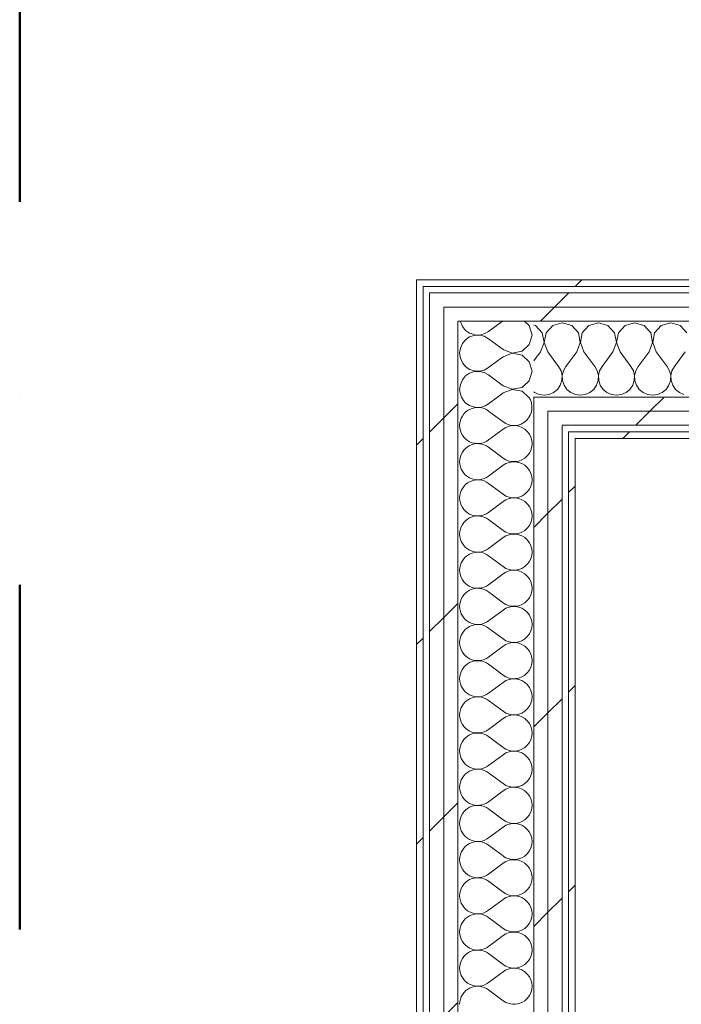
# Model space of a CAD drawing. Header units: millimetres. Extents: x -30280 to 22128, y -17757 to 4746.
# Tile 35 of 171: x -28417 to -27807, y 1033 to 1941. Entities that reach past the tile are written whole.
import ezdxf

# ---------------------------------------------------------------- set-up
doc = ezdxf.new("R2010")
doc.units = ezdxf.units.MM
doc.header["$MEASUREMENT"] = 0
doc.linetypes.add('Punto & Rayas', pattern=[670.277762, 317.5, -176.388889, 0, -176.388874])
doc.linetypes.add('Wipeout_Contour', pattern=[1000, 0, -1000])
for name, color, linetype, lineweight, true_color in [('01_2D_Ambit_Pluma_Nº__242', 7, 'Continuous', 50, 0xfb0013), ('Nuevo_08_E_Envans secs_Pluma_Nº__102', 7, 'Continuous', 5, 0xcccccc), ('Nuevo_08_E_Envans secs_Pluma_Nº__171', 171, 'Continuous', 13, 0xaaaaff), ('Nuevo_08_E_Envans secs_Pluma_Nº__177', 7, 'Continuous', 15, 0xf7e046)]:
    doc.layers.add(name, color=color, linetype=linetype, lineweight=lineweight, true_color=true_color)
doc.layers.add('Nuevo_08_E_Envans secs', color=7, linetype='Continuous')
doc.layers.add('Nuevo_08_E_Envans secs_Pluma_Nº__1', color=7, linetype='Continuous', lineweight=5)
pattern_1 = [(45, (0, 0), (-183.8478, 183.8478), [195, -65]), (45, (7e-14, 183.85), (-183.8478, 183.8478), [195, -65])]

# ---------------------------------------------------------------- blocks, each defined once
blk = doc.blocks.new('*X427')
at = {"layer": 'Nuevo_08_E_Envans secs_Pluma_Nº__102', "color": 254, "linetype": 'Continuous', "lineweight": 5, "true_color": 0xcccccc}
for p, q in [((-28010.65, 1662.85), (-28010.55, 1662.11)), ((-28010.55, 1662.11), (-28009.32, 1659.32)), ((-27971.82, 1662.85), (-27984.51, 1653.33)), ((-27947, 1658.76), (-27951.48, 1662.85)), ((-28001.65, 1651.65), (-27997.61, 1650.29)), ((-27988.54, 1651.11), (-27984.51, 1653.33)), ((-27944.51, 1650), (-27947, 1658.76)), ((-27997.61, 1649.71), (-27999.18, 1649.18)), ((-27997.61, 1650.29), (-27993.02, 1650.07)), ((-27993.02, 1649.93), (-27997.61, 1649.71)), ((-27993.02, 1650.07), (-27988.54, 1651.11)), ((-27988.54, 1648.89), (-27993.02, 1649.93)), ((-27984.51, 1646.67), (-27988.54, 1648.89)), ((-27971.18, 1636.67), (-27984.51, 1646.67)), ((-27947, 1641.24), (-27944.51, 1650)), ((-27971.18, 1636.67), (-27962.68, 1633.4)), ((-27962.68, 1633.27), (-27971.18, 1630)), ((-27962.68, 1633.4), (-27953.73, 1635.09)), ((-27953.73, 1631.57), (-27962.68, 1633.27)), ((-27953.73, 1635.09), (-27947, 1641.24)), ((-27971.18, 1630), (-27976.22, 1626.22)), ((-27947, 1625.43), (-27953.73, 1631.57)), ((-27944.51, 1616.67), (-27947, 1625.43)), ((-27947, 1607.9), (-27944.51, 1616.67)), ((-27952.7, 1602.7), (-27947, 1607.9))]:
    blk.add_line(p, q, dxfattribs=at)
blk = doc.blocks.new('*X431')
at = {"layer": 'Nuevo_08_E_Envans secs_Pluma_Nº__102', "color": 254, "linetype": 'Continuous', "lineweight": 5, "true_color": 0xcccccc}
for p, q in [((-27976.27, 1592.85), (-27984.51, 1586.67)), ((-27971.18, 1570), (-27984.51, 1580)), ((-27971.18, 1563.33), (-27984.51, 1553.33)), ((-27971.18, 1536.67), (-27984.51, 1546.67)), ((-27971.18, 1530), (-27984.51, 1520)), ((-27971.18, 1503.33), (-27984.51, 1513.33)), ((-27971.18, 1496.67), (-27984.51, 1486.67)), ((-27971.18, 1470), (-27984.51, 1480)), ((-27971.18, 1463.33), (-27984.51, 1453.33)), ((-27971.18, 1436.67), (-27984.51, 1446.67)), ((-27971.18, 1430), (-27984.51, 1420)), ((-27971.18, 1403.33), (-27984.51, 1413.33)), ((-27971.18, 1396.67), (-27984.51, 1386.67)), ((-27971.18, 1370), (-27984.51, 1380)), ((-27971.18, 1363.33), (-27984.51, 1353.33)), ((-27971.18, 1336.67), (-27984.51, 1346.67)), ((-27971.18, 1330), (-27984.51, 1320)), ((-27971.18, 1303.33), (-27984.51, 1313.33)), ((-27971.18, 1296.67), (-27984.51, 1286.67)), ((-27971.18, 1270), (-27984.51, 1280)), ((-27971.18, 1263.33), (-27984.51, 1253.33)), ((-27971.18, 1236.67), (-27984.51, 1246.67)), ((-27971.18, 1230), (-27984.51, 1220)), ((-27971.18, 1203.33), (-27984.51, 1213.33)), ((-27971.18, 1196.67), (-27984.51, 1186.67)), ((-27971.18, 1170), (-27984.51, 1180)), ((-27971.18, 1163.33), (-27984.51, 1153.33)), ((-27971.18, 1136.67), (-27984.51, 1146.67)), ((-27971.18, 1130), (-27984.51, 1120)), ((-27971.18, 1103.33), (-27984.51, 1113.33)), ((-27971.18, 1096.67), (-27984.51, 1086.67)), ((-27971.18, 1070), (-27984.51, 1080)), ((-27971.18, 1063.33), (-27984.51, 1053.33)), ((-27971.18, 1036.67), (-27984.51, 1046.67))]:
    blk.add_line(p, q, dxfattribs=at)
for centre, start, end in [((-27994.51, 1600), 205.39248, 306.8699), ((-27961.18, 1583.33), 233.1301, 34.83279), ((-27994.51, 1566.67), 53.1301, 180), ((-27994.51, 1566.67), 180, 306.8699), ((-27961.18, 1550), 233.1301, 126.8699), ((-27994.51, 1533.33), 53.1301, 180), ((-27994.51, 1533.33), 180, 306.8699), ((-27961.18, 1516.67), 233.1301, 126.8699), ((-27994.51, 1500), 53.1301, 180), ((-27994.51, 1500), 180, 306.8699), ((-27961.18, 1483.33), 233.1301, 126.8699), ((-27994.51, 1466.67), 53.1301, 180), ((-27994.51, 1466.67), 180, 306.8699), ((-27961.18, 1450), 233.1301, 126.8699), ((-27994.51, 1433.33), 53.1301, 180), ((-27994.51, 1433.33), 180, 306.8699), ((-27961.18, 1416.67), 233.1301, 126.8699), ((-27994.51, 1400), 53.1301, 180), ((-27994.51, 1400), 180, 306.8699), ((-27961.18, 1383.33), 233.1301, 126.8699), ((-27994.51, 1366.67), 53.1301, 180), ((-27994.51, 1366.67), 180, 306.8699), ((-27961.18, 1350), 233.1301, 126.8699), ((-27994.51, 1333.33), 53.1301, 180), ((-27994.51, 1333.33), 180, 306.8699), ((-27961.18, 1316.67), 233.1301, 126.8699), ((-27994.51, 1300), 53.1301, 180), ((-27994.51, 1300), 180, 306.8699), ((-27961.18, 1283.33), 233.1301, 126.8699), ((-27994.51, 1266.67), 53.1301, 180), ((-27994.51, 1266.67), 180, 306.8699), ((-27961.18, 1250), 233.1301, 126.8699), ((-27994.51, 1233.33), 53.1301, 180), ((-27994.51, 1233.33), 180, 306.8699), ((-27961.18, 1216.67), 233.1301, 126.8699), ((-27994.51, 1200), 53.1301, 180), ((-27994.51, 1200), 180, 306.8699), ((-27961.18, 1183.33), 233.1301, 126.8699), ((-27994.51, 1166.67), 53.1301, 180), ((-27994.51, 1166.67), 180, 306.8699), ((-27961.18, 1150), 233.1301, 126.8699), ((-27994.51, 1133.33), 53.1301, 180), ((-27994.51, 1133.33), 180, 306.8699), ((-27961.18, 1116.67), 233.1301, 126.8699), ((-27994.51, 1100), 53.1301, 180), ((-27994.51, 1100), 180, 306.8699), ((-27961.18, 1083.33), 233.1301, 126.8699), ((-27994.51, 1066.67), 53.1301, 180), ((-27994.51, 1066.67), 180, 306.8699), ((-27961.18, 1050), 233.1301, 126.8699), ((-27994.51, 1033.33), 53.1301, 180)]:
    blk.add_arc(centre, 16.67, start, end, dxfattribs=at)
blk = doc.blocks.new('*X432')
at = {"layer": 'Nuevo_08_E_Envans secs_Pluma_Nº__102', "color": 254, "linetype": 'Continuous', "lineweight": 5, "true_color": 0xcccccc}
for p, q in [((-28009.32, 1659.32), (-28008.69, 1657.9)), ((-28008.69, 1657.9), (-28005.76, 1654.36)), ((-28005.76, 1654.36), (-28001.97, 1651.76)), ((-28001.97, 1651.76), (-28001.65, 1651.65)), ((-28005.76, 1645.64), (-28008.69, 1642.1)), ((-28001.97, 1648.24), (-28005.76, 1645.64)), ((-27999.18, 1649.18), (-28001.97, 1648.24)), ((-28010.55, 1637.89), (-28011.18, 1633.33)), ((-28011.18, 1633.33), (-28010.55, 1628.78)), ((-28008.69, 1642.1), (-28010.55, 1637.89)), ((-28010.55, 1628.78), (-28008.69, 1624.57)), ((-28008.69, 1624.57), (-28005.76, 1621.03)), ((-27976.22, 1626.22), (-27984.51, 1620)), ((-28005.76, 1621.03), (-28001.97, 1618.43)), ((-28001.97, 1618.43), (-27997.61, 1616.96)), ((-27997.61, 1616.38), (-28001.97, 1614.91)), ((-27997.61, 1616.96), (-27993.02, 1616.73)), ((-27993.02, 1616.6), (-27997.61, 1616.38)), ((-27993.02, 1616.73), (-27988.54, 1617.77)), ((-27988.54, 1615.56), (-27993.02, 1616.6)), ((-27988.54, 1617.77), (-27984.51, 1620)), ((-27984.51, 1613.33), (-27988.54, 1615.56)), ((-28008.69, 1608.76), (-28010.55, 1604.55)), ((-28005.76, 1612.3), (-28008.69, 1608.76)), ((-28001.97, 1614.91), (-28005.76, 1612.3)), ((-27971.18, 1603.33), (-27984.51, 1613.33)), ((-28010.55, 1604.55), (-28011.18, 1600)), ((-28011.18, 1600), (-28010.55, 1595.45)), ((-27971.18, 1603.33), (-27962.68, 1600.07)), ((-27962.68, 1599.93), (-27971.18, 1596.67)), ((-27962.68, 1600.07), (-27953.73, 1601.76)), ((-27953.73, 1598.24), (-27962.68, 1599.93)), ((-27953.73, 1601.76), (-27952.7, 1602.7)), ((-27947.83, 1592.85), (-27953.73, 1598.24)), ((-28010.55, 1595.45), (-28009.4, 1592.85)), ((-27971.18, 1596.67), (-27976.27, 1592.85))]:
    blk.add_line(p, q, dxfattribs=at)
blk = doc.blocks.new('Muro_117_1', base_point=(-27904.85, 1700.85))
at = {"color": 254, "linetype": 'Wipeout_Contour', "lineweight": 0, "ltscale": 84295.287227}
blk.add_wipeout([(-28044.85, 1700.85), (-28050.85, 1700.85), (-28044.85, 1694.85)], dxfattribs=at).dxf.layer = 'Nuevo_08_E_Envans secs'
at = {"color": 254, "linetype": 'Wipeout_Contour', "lineweight": 0, "ltscale": 84242.789512}
blk.add_wipeout([(-28025.85, 1688.85), (-28038.85, 1688.85), (-28025.85, 1675.85)], dxfattribs=at).dxf.layer = 'Nuevo_08_E_Envans secs'
at = {"color": 254, "linetype": 'Wipeout_Contour', "lineweight": 0, "ltscale": 83938.464925}
blk.add_wipeout([(-27929.85, 1592.85), (-27942.85, 1592.85), (-27929.85, 1579.85)], dxfattribs=at).dxf.layer = 'Nuevo_08_E_Envans secs'
at = {"color": 254, "linetype": 'Wipeout_Contour', "lineweight": 0, "ltscale": 83851.58461}
blk.add_wipeout([(-27904.85, 1560.85), (-27910.85, 1560.85), (-27904.85, 1554.85)], dxfattribs=at).dxf.layer = 'Nuevo_08_E_Envans secs'
at = {"layer": 'Nuevo_08_E_Envans secs_Pluma_Nº__171', "linetype": 'Continuous', "lineweight": 13, "true_color": 0xaaaaff}
h = blk.add_hatch(dxfattribs=at)
h.set_pattern_fill('Panellat_HPL_0001', color=161, style=0, pattern_type=2)
h.set_pattern_definition(pattern_1)
h.paths.add_polyline_path([(-28044.85, 1700.85), (-28050.85, 1700.85), (-28044.85, 1694.85)])
h = blk.add_hatch(dxfattribs=at)
h.set_pattern_fill('Panellat_HPL_0001', color=161, style=0, pattern_type=2)
h.set_pattern_definition(pattern_1)
h.paths.add_polyline_path([(-27904.85, 1560.85), (-27910.85, 1560.85), (-27904.85, 1554.85)])
at = {"layer": 'Nuevo_08_E_Envans secs_Pluma_Nº__177', "linetype": 'Continuous', "lineweight": 15, "true_color": 0xf7e046}
h = blk.add_hatch(dxfattribs=at)
h.set_pattern_fill('Panellat_HPL_0001', color=53, style=0, pattern_type=2)
h.set_pattern_definition(pattern_1)
h.paths.add_polyline_path([(-28025.85, 1688.85), (-28038.85, 1688.85), (-28025.85, 1675.85)])
h = blk.add_hatch(dxfattribs=at)
h.set_pattern_fill('Panellat_HPL_0001', color=53, style=0, pattern_type=2)
h.set_pattern_definition(pattern_1)
h.paths.add_polyline_path([(-27929.85, 1592.85), (-27942.85, 1592.85), (-27929.85, 1579.85)])
at = {"color": 254, "linetype": 'Wipeout_Contour', "lineweight": 0, "ltscale": 112344.405734}
blk.add_wipeout([(-28050.85, 1694.85), (-28050.85, -1193.98), (-28044.85, -1191.3), (-28044.85, 1694.85)], dxfattribs=at).dxf.layer = 'Nuevo_08_E_Envans secs'
at = {"color": 254, "linetype": 'Wipeout_Contour', "lineweight": 0, "ltscale": 84201.527948}
blk.add_wipeout([(-28012.85, 1675.85), (-28025.85, 1675.85), (-28012.85, 1662.85)], dxfattribs=at).dxf.layer = 'Nuevo_08_E_Envans secs'
at = {"color": 254, "linetype": 'Wipeout_Contour', "lineweight": 0, "ltscale": 83897.321447}
blk.add_wipeout([(-27916.85, 1579.85), (-27929.85, 1579.85), (-27916.85, 1566.85)], dxfattribs=at).dxf.layer = 'Nuevo_08_E_Envans secs'
at = {"color": 254, "linetype": 'Wipeout_Contour', "lineweight": 0, "ltscale": 111763.605754}
blk.add_wipeout([(-27910.85, 1554.85), (-27910.85, -1128.98), (-27904.85, -1128.98), (-27904.85, 1554.85)], dxfattribs=at).dxf.layer = 'Nuevo_08_E_Envans secs'
at = {"layer": 'Nuevo_08_E_Envans secs_Pluma_Nº__171', "linetype": 'Continuous', "lineweight": 13, "true_color": 0xaaaaff}
h = blk.add_hatch(dxfattribs=at)
h.set_pattern_fill('Panellat_HPL_0001', color=161, style=0, pattern_type=2)
h.set_pattern_definition(pattern_1)
h.paths.add_polyline_path([(-28050.85, 1694.85), (-28050.85, -1193.98), (-28044.85, -1191.3), (-28044.85, 1694.85)])
h = blk.add_hatch(dxfattribs=at)
h.set_pattern_fill('Panellat_HPL_0001', color=161, style=0, pattern_type=2)
h.set_pattern_definition(pattern_1)
h.paths.add_polyline_path([(-27910.85, 1554.85), (-27910.85, -1128.98), (-27904.85, -1128.98), (-27904.85, 1554.85)])
at = {"layer": 'Nuevo_08_E_Envans secs_Pluma_Nº__177', "linetype": 'Continuous', "lineweight": 15, "true_color": 0xf7e046}
h = blk.add_hatch(dxfattribs=at)
h.set_pattern_fill('Panellat_HPL_0001', color=53, style=0, pattern_type=2)
h.set_pattern_definition(pattern_1)
h.paths.add_polyline_path([(-28012.85, 1675.85), (-28025.85, 1675.85), (-28012.85, 1662.85)])
h = blk.add_hatch(dxfattribs=at)
h.set_pattern_fill('Panellat_HPL_0001', color=53, style=0, pattern_type=2)
h.set_pattern_definition(pattern_1)
h.paths.add_polyline_path([(-27916.85, 1579.85), (-27929.85, 1579.85), (-27916.85, 1566.85)])
at = {"layer": 'Nuevo_08_E_Envans secs', "color": 7, "lineweight": 20}
for name in ['*X427', '*X432']:
    blk.add_blockref(name, (0, 0), dxfattribs=at)
at = {"color": 254, "linetype": 'Wipeout_Contour', "lineweight": 0, "ltscale": 84299.855126}
blk.add_wipeout([(-28050.85, 1694.85), (-28044.85, 1694.85), (-28050.85, 1700.85)], dxfattribs=at).dxf.layer = 'Nuevo_08_E_Envans secs'
at = {"color": 254, "linetype": 'Wipeout_Contour', "lineweight": 0, "ltscale": 111827.540082}
blk.add_wipeout([(-27929.85, 1566.85), (-27929.85, -1140.11), (-27916.85, -1134.32), (-27916.85, 1566.85)], dxfattribs=at).dxf.layer = 'Nuevo_08_E_Envans secs'
at = {"color": 254, "linetype": 'Wipeout_Contour', "lineweight": 0, "ltscale": 83856.186696}
blk.add_wipeout([(-27910.85, 1554.85), (-27904.85, 1554.85), (-27910.85, 1560.85)], dxfattribs=at).dxf.layer = 'Nuevo_08_E_Envans secs'
at = {"layer": 'Nuevo_08_E_Envans secs_Pluma_Nº__171', "linetype": 'Continuous', "lineweight": 13, "true_color": 0xaaaaff}
h = blk.add_hatch(dxfattribs=at)
h.set_pattern_fill('Panellat_HPL_0001', color=161, style=0, pattern_type=2)
h.set_pattern_definition(pattern_1)
h.paths.add_polyline_path([(-28050.85, 1694.85), (-28044.85, 1694.85), (-28050.85, 1700.85)])
h = blk.add_hatch(dxfattribs=at)
h.set_pattern_fill('Panellat_HPL_0001', color=161, style=0, pattern_type=2)
h.set_pattern_definition(pattern_1)
h.paths.add_polyline_path([(-27910.85, 1554.85), (-27904.85, 1554.85), (-27910.85, 1560.85)])
at = {"layer": 'Nuevo_08_E_Envans secs_Pluma_Nº__177', "linetype": 'Continuous', "lineweight": 15, "true_color": 0xf7e046}
h = blk.add_hatch(dxfattribs=at)
h.set_pattern_fill('Panellat_HPL_0001', color=53, style=0, pattern_type=2)
h.set_pattern_definition(pattern_1)
h.paths.add_polyline_path([(-27929.85, 1566.85), (-27929.85, -1140.11), (-27916.85, -1134.32), (-27916.85, 1566.85)])
at = {"layer": 'Nuevo_08_E_Envans secs_Pluma_Nº__1', "color": 7, "linetype": 'Continuous', "lineweight": 5}
for p, q in [((-28038.85, 1694.85), (-28044.85, 1694.85)), ((-28044.85, -1191.3), (-28044.85, 1694.85)), ((-27904.85, 1560.85), (-27910.85, 1560.85)), ((-27910.85, -1128.98), (-27910.85, 1560.85))]:
    blk.add_line(p, q, dxfattribs=at)
at = {"layer": 'Nuevo_08_E_Envans secs_Pluma_Nº__1', "color": 7, "linetype": 'Continuous', "lineweight": 5, "flags": 128}
for points in [[(-28050.85, 1700.85), (-28044.85, 1700.85)], [(-28050.85, 1700.85), (-28050.85, -1193.98)], [(-27904.85, -1128.98), (-27904.85, 1554.85)]]:
    blk.add_lwpolyline(points, dxfattribs=at)
at = {"color": 254, "linetype": 'Wipeout_Contour', "lineweight": 0, "ltscale": 83908.514856}
blk.add_wipeout([(-27929.85, 1566.85), (-27916.85, 1566.85), (-27929.85, 1579.85)], dxfattribs=at).dxf.layer = 'Nuevo_08_E_Envans secs'
at = {"layer": 'Nuevo_08_E_Envans secs_Pluma_Nº__177', "linetype": 'Continuous', "lineweight": 15, "true_color": 0xf7e046}
h = blk.add_hatch(dxfattribs=at)
h.set_pattern_fill('Panellat_HPL_0001', color=53, style=0, pattern_type=2)
h.set_pattern_definition(pattern_1)
h.paths.add_polyline_path([(-27929.85, 1566.85), (-27916.85, 1566.85), (-27929.85, 1579.85)])
at = {"layer": 'Nuevo_08_E_Envans secs_Pluma_Nº__1', "color": 7, "linetype": 'Continuous', "lineweight": 5}
for p in [(-27910.85, 1566.85), (-27916.85, -1134.32)]:
    blk.add_line(p, (-27916.85, 1566.85), dxfattribs=at)
at = {"color": 254, "linetype": 'Wipeout_Contour', "lineweight": 0, "ltscale": 111881.411746}
blk.add_wipeout([(-27942.85, 1579.85), (-27942.85, -1145.89), (-27929.85, -1140.11), (-27929.85, 1579.85)], dxfattribs=at).dxf.layer = 'Nuevo_08_E_Envans secs'
at = {"layer": 'Nuevo_08_E_Envans secs_Pluma_Nº__177', "linetype": 'Continuous', "lineweight": 15, "true_color": 0xf7e046}
h = blk.add_hatch(dxfattribs=at)
h.set_pattern_fill('Panellat_HPL_0001', color=53, style=0, pattern_type=2)
h.set_pattern_definition(pattern_1)
h.paths.add_polyline_path([(-27942.85, 1579.85), (-27942.85, -1145.89), (-27929.85, -1140.11), (-27929.85, 1579.85)])
at = {"color": 254, "linetype": 'Wipeout_Contour', "lineweight": 0, "ltscale": 83949.651919}
blk.add_wipeout([(-27942.85, 1579.85), (-27929.85, 1579.85), (-27942.85, 1592.85)], dxfattribs=at).dxf.layer = 'Nuevo_08_E_Envans secs'
at = {"layer": 'Nuevo_08_E_Envans secs_Pluma_Nº__177', "linetype": 'Continuous', "lineweight": 15, "true_color": 0xf7e046}
h = blk.add_hatch(dxfattribs=at)
h.set_pattern_fill('Panellat_HPL_0001', color=53, style=0, pattern_type=2)
h.set_pattern_definition(pattern_1)
h.paths.add_polyline_path([(-27942.85, 1579.85), (-27929.85, 1579.85), (-27942.85, 1592.85)])
at = {"layer": 'Nuevo_08_E_Envans secs_Pluma_Nº__1', "color": 7, "linetype": 'Continuous', "lineweight": 5}
for p, q in [((-27929.85, 1592.85), (-27942.85, 1592.85)), ((-27942.85, -1145.89), (-27942.85, 1592.85)), ((-27929.85, -1140.11), (-27929.85, 1579.85))]:
    blk.add_line(p, q, dxfattribs=at)
at = {"layer": 'Nuevo_08_E_Envans secs', "color": 7, "lineweight": 20}
blk.add_blockref('*X431', (0, 0), dxfattribs=at)
at = {"color": 254, "linetype": 'Wipeout_Contour', "lineweight": 0, "ltscale": 112225.659983}
blk.add_wipeout([(-28025.85, 1662.85), (-28025.85, -1182.85), (-28012.85, -1177.06), (-28012.85, 1662.85)], dxfattribs=at).dxf.layer = 'Nuevo_08_E_Envans secs'
at = {"layer": 'Nuevo_08_E_Envans secs_Pluma_Nº__177', "linetype": 'Continuous', "lineweight": 15, "true_color": 0xf7e046}
h = blk.add_hatch(dxfattribs=at)
h.set_pattern_fill('Panellat_HPL_0001', color=53, style=0, pattern_type=2)
h.set_pattern_definition(pattern_1)
h.paths.add_polyline_path([(-28025.85, 1662.85), (-28025.85, -1182.85), (-28012.85, -1177.06), (-28012.85, 1662.85)])
at = {"color": 254, "linetype": 'Wipeout_Contour', "lineweight": 0, "ltscale": 84212.674083}
blk.add_wipeout([(-28025.85, 1662.85), (-28012.85, 1662.85), (-28025.85, 1675.85)], dxfattribs=at).dxf.layer = 'Nuevo_08_E_Envans secs'
at = {"layer": 'Nuevo_08_E_Envans secs_Pluma_Nº__177', "linetype": 'Continuous', "lineweight": 15, "true_color": 0xf7e046}
h = blk.add_hatch(dxfattribs=at)
h.set_pattern_fill('Panellat_HPL_0001', color=53, style=0, pattern_type=2)
h.set_pattern_definition(pattern_1)
h.paths.add_polyline_path([(-28025.85, 1662.85), (-28012.85, 1662.85), (-28025.85, 1675.85)])
at = {"layer": 'Nuevo_08_E_Envans secs_Pluma_Nº__1', "color": 7, "linetype": 'Continuous', "lineweight": 5}
for p in [(-27942.85, 1662.85), (-28012.85, -1177.06)]:
    blk.add_line(p, (-28012.85, 1662.85), dxfattribs=at)
at = {"color": 254, "linetype": 'Wipeout_Contour', "lineweight": 0, "ltscale": 112279.624925}
blk.add_wipeout([(-28038.85, 1675.85), (-28038.85, -1188.63), (-28025.85, -1182.85), (-28025.85, 1675.85)], dxfattribs=at).dxf.layer = 'Nuevo_08_E_Envans secs'
at = {"layer": 'Nuevo_08_E_Envans secs_Pluma_Nº__177', "linetype": 'Continuous', "lineweight": 15, "true_color": 0xf7e046}
h = blk.add_hatch(dxfattribs=at)
h.set_pattern_fill('Panellat_HPL_0001', color=53, style=0, pattern_type=2)
h.set_pattern_definition(pattern_1)
h.paths.add_polyline_path([(-28038.85, 1675.85), (-28038.85, -1188.63), (-28025.85, -1182.85), (-28025.85, 1675.85)])
at = {"color": 254, "linetype": 'Wipeout_Contour', "lineweight": 0, "ltscale": 84253.929263}
blk.add_wipeout([(-28038.85, 1675.85), (-28025.85, 1675.85), (-28038.85, 1688.85)], dxfattribs=at).dxf.layer = 'Nuevo_08_E_Envans secs'
at = {"layer": 'Nuevo_08_E_Envans secs_Pluma_Nº__177', "linetype": 'Continuous', "lineweight": 15, "true_color": 0xf7e046}
h = blk.add_hatch(dxfattribs=at)
h.set_pattern_fill('Panellat_HPL_0001', color=53, style=0, pattern_type=2)
h.set_pattern_definition(pattern_1)
h.paths.add_polyline_path([(-28038.85, 1675.85), (-28025.85, 1675.85), (-28038.85, 1688.85)])
at = {"layer": 'Nuevo_08_E_Envans secs_Pluma_Nº__1', "color": 7, "linetype": 'Continuous', "lineweight": 5}
for p, q in [((-28025.85, 1688.85), (-28038.85, 1688.85)), ((-28038.85, -1188.63), (-28038.85, 1688.85)), ((-28025.85, -1182.85), (-28025.85, 1675.85))]:
    blk.add_line(p, q, dxfattribs=at)
blk = doc.blocks.new('*X434')
at = {"layer": 'Nuevo_08_E_Envans secs_Pluma_Nº__102', "color": 254, "linetype": 'Continuous', "lineweight": 5, "true_color": 0xcccccc}
for p, q in [((-27916.67, 1661.19), (-27925.43, 1658.7)), ((-27907.9, 1658.7), (-27916.67, 1661.19)), ((-27883.33, 1661.19), (-27892.1, 1658.7)), ((-27874.57, 1658.7), (-27883.33, 1661.19)), ((-27850, 1661.19), (-27858.76, 1658.7)), ((-27841.24, 1658.7), (-27850, 1661.19)), ((-27816.67, 1661.19), (-27825.43, 1658.7)), ((-27807.9, 1658.7), (-27816.67, 1661.19)), ((-27941.24, 1658.7), (-27942.85, 1659.15)), ((-27935.09, 1651.97), (-27941.24, 1658.7)), ((-27933.4, 1643.02), (-27935.09, 1651.97)), ((-27931.57, 1651.97), (-27933.27, 1643.02)), ((-27925.43, 1658.7), (-27931.57, 1651.97)), ((-27901.76, 1651.97), (-27907.9, 1658.7)), ((-27900.07, 1643.02), (-27901.76, 1651.97)), ((-27898.24, 1651.97), (-27899.93, 1643.02)), ((-27892.1, 1658.7), (-27898.24, 1651.97)), ((-27868.43, 1651.97), (-27874.57, 1658.7)), ((-27866.73, 1643.02), (-27868.43, 1651.97)), ((-27864.91, 1651.97), (-27866.6, 1643.02)), ((-27858.76, 1658.7), (-27864.91, 1651.97)), ((-27835.09, 1651.97), (-27841.24, 1658.7)), ((-27833.4, 1643.02), (-27835.09, 1651.97)), ((-27831.57, 1651.97), (-27833.27, 1643.02)), ((-27825.43, 1658.7), (-27831.57, 1651.97)), ((-27801.76, 1651.97), (-27807.9, 1658.7)), ((-27936.67, 1634.52), (-27933.4, 1643.02)), ((-27933.27, 1643.02), (-27930, 1634.52)), ((-27903.33, 1634.52), (-27900.07, 1643.02)), ((-27899.93, 1643.02), (-27896.67, 1634.52)), ((-27870, 1634.52), (-27866.73, 1643.02)), ((-27866.6, 1643.02), (-27863.33, 1634.52)), ((-27836.67, 1634.52), (-27833.4, 1643.02)), ((-27833.27, 1643.02), (-27830, 1634.52)), ((-27936.67, 1634.52), (-27942.85, 1626.28)), ((-27930, 1634.52), (-27920, 1621.19)), ((-27903.33, 1634.52), (-27913.33, 1621.19)), ((-27896.67, 1634.52), (-27886.67, 1621.19)), ((-27870, 1634.52), (-27880, 1621.19)), ((-27863.33, 1634.52), (-27853.33, 1621.19)), ((-27836.67, 1634.52), (-27846.67, 1621.19)), ((-27830, 1634.52), (-27820, 1621.19)), ((-27803.33, 1634.52), (-27813.33, 1621.19)), ((-27917.77, 1617.16), (-27920, 1621.19)), ((-27916.73, 1612.68), (-27917.77, 1617.16)), ((-27915.56, 1617.16), (-27916.6, 1612.68)), ((-27913.33, 1621.19), (-27915.56, 1617.16)), ((-27884.44, 1617.16), (-27886.67, 1621.19)), ((-27883.4, 1612.68), (-27884.44, 1617.16)), ((-27882.23, 1617.16), (-27883.27, 1612.68)), ((-27880, 1621.19), (-27882.23, 1617.16)), ((-27851.11, 1617.16), (-27853.33, 1621.19)), ((-27850.07, 1612.68), (-27851.11, 1617.16)), ((-27848.89, 1617.16), (-27849.93, 1612.68)), ((-27846.67, 1621.19), (-27848.89, 1617.16)), ((-27817.77, 1617.16), (-27820, 1621.19)), ((-27816.73, 1612.68), (-27817.77, 1617.16)), ((-27815.56, 1617.16), (-27816.6, 1612.68)), ((-27813.33, 1621.19), (-27815.56, 1617.16)), ((-27918.43, 1603.73), (-27916.96, 1608.09)), ((-27916.96, 1608.09), (-27916.73, 1612.68)), ((-27916.6, 1612.68), (-27916.38, 1608.09)), ((-27916.38, 1608.09), (-27914.91, 1603.73)), ((-27885.09, 1603.73), (-27883.62, 1608.09)), ((-27883.62, 1608.09), (-27883.4, 1612.68)), ((-27883.27, 1612.68), (-27883.04, 1608.09)), ((-27883.04, 1608.09), (-27881.57, 1603.73)), ((-27851.76, 1603.73), (-27850.29, 1608.09)), ((-27850.29, 1608.09), (-27850.07, 1612.68)), ((-27849.93, 1612.68), (-27849.71, 1608.09)), ((-27849.71, 1608.09), (-27848.24, 1603.73)), ((-27818.43, 1603.73), (-27816.96, 1608.09)), ((-27816.96, 1608.09), (-27816.73, 1612.68)), ((-27816.6, 1612.68), (-27816.38, 1608.09)), ((-27816.38, 1608.09), (-27814.91, 1603.73)), ((-27942.85, 1597.63), (-27942.1, 1597.01)), ((-27942.1, 1597.01), (-27937.89, 1595.15)), ((-27928.78, 1595.15), (-27924.57, 1597.01)), ((-27924.57, 1597.01), (-27921.03, 1599.94)), ((-27921.03, 1599.94), (-27918.43, 1603.73)), ((-27914.91, 1603.73), (-27912.3, 1599.94)), ((-27912.3, 1599.94), (-27908.76, 1597.01)), ((-27908.76, 1597.01), (-27904.55, 1595.15)), ((-27895.45, 1595.15), (-27891.24, 1597.01)), ((-27891.24, 1597.01), (-27887.7, 1599.94)), ((-27887.7, 1599.94), (-27885.09, 1603.73)), ((-27881.57, 1603.73), (-27878.97, 1599.94)), ((-27878.97, 1599.94), (-27875.43, 1597.01)), ((-27875.43, 1597.01), (-27871.22, 1595.15)), ((-27862.11, 1595.15), (-27857.9, 1597.01)), ((-27857.9, 1597.01), (-27854.36, 1599.94)), ((-27854.36, 1599.94), (-27851.76, 1603.73)), ((-27848.24, 1603.73), (-27845.64, 1599.94)), ((-27845.64, 1599.94), (-27842.1, 1597.01)), ((-27842.1, 1597.01), (-27837.89, 1595.15)), ((-27828.78, 1595.15), (-27824.57, 1597.01)), ((-27824.57, 1597.01), (-27821.03, 1599.94)), ((-27821.03, 1599.94), (-27818.43, 1603.73)), ((-27814.91, 1603.73), (-27812.3, 1599.94)), ((-27812.3, 1599.94), (-27808.76, 1597.01)), ((-27808.76, 1597.01), (-27804.55, 1595.15)), ((-27937.89, 1595.15), (-27933.33, 1594.52)), ((-27933.33, 1594.52), (-27928.78, 1595.15)), ((-27904.55, 1595.15), (-27900, 1594.52)), ((-27900, 1594.52), (-27895.45, 1595.15)), ((-27871.22, 1595.15), (-27866.67, 1594.52)), ((-27866.67, 1594.52), (-27862.11, 1595.15)), ((-27837.89, 1595.15), (-27833.33, 1594.52)), ((-27833.33, 1594.52), (-27828.78, 1595.15))]:
    blk.add_line(p, q, dxfattribs=at)
blk = doc.blocks.new('Muro_118_1', base_point=(-26863.49, 1700.85))
at = {"color": 254, "linetype": 'Wipeout_Contour', "lineweight": 0, "ltscale": 110026.586564}
blk.add_wipeout([(-28044.85, 1694.85), (-26863.49, 1694.85), (-26863.49, 1700.85), (-28044.85, 1700.85)], dxfattribs=at).dxf.layer = 'Nuevo_08_E_Envans secs'
at = {"color": 254, "linetype": 'Wipeout_Contour', "lineweight": 0, "ltscale": 109984.84585}
blk.add_wipeout([(-28025.85, 1675.85), (-26863.49, 1675.85), (-26863.49, 1688.85), (-28025.85, 1688.85)], dxfattribs=at).dxf.layer = 'Nuevo_08_E_Envans secs'
at = {"color": 254, "linetype": 'Wipeout_Contour', "lineweight": 0, "ltscale": 109713.857987}
blk.add_wipeout([(-27904.85, 1554.85), (-26863.49, 1554.85), (-26863.49, 1560.85), (-27904.85, 1560.85)], dxfattribs=at).dxf.layer = 'Nuevo_08_E_Envans secs'
at = {"layer": 'Nuevo_08_E_Envans secs_Pluma_Nº__171', "linetype": 'Continuous', "lineweight": 13, "true_color": 0xaaaaff}
h = blk.add_hatch(dxfattribs=at)
h.set_pattern_fill('Panellat_HPL_0001', color=161, style=0, pattern_type=2)
h.set_pattern_definition(pattern_1)
h.paths.add_polyline_path([(-28044.85, 1694.85), (-26863.49, 1694.85), (-26863.49, 1700.85), (-28044.85, 1700.85)])
h = blk.add_hatch(dxfattribs=at)
h.set_pattern_fill('Panellat_HPL_0001', color=161, style=0, pattern_type=2)
h.set_pattern_definition(pattern_1)
h.paths.add_polyline_path([(-27904.85, 1554.85), (-26863.49, 1554.85), (-26863.49, 1560.85), (-27904.85, 1560.85)])
at = {"layer": 'Nuevo_08_E_Envans secs_Pluma_Nº__177', "linetype": 'Continuous', "lineweight": 15, "true_color": 0xf7e046}
h = blk.add_hatch(dxfattribs=at)
h.set_pattern_fill('Panellat_HPL_0001', color=53, style=0, pattern_type=2)
h.set_pattern_definition(pattern_1)
h.paths.add_polyline_path([(-28025.85, 1675.85), (-26863.49, 1675.85), (-26863.49, 1688.85), (-28025.85, 1688.85)])
at = {"layer": 'Nuevo_08_E_Envans secs_Pluma_Nº__1', "color": 7, "linetype": 'Continuous', "lineweight": 5}
for p, q in [((-28038.85, 1694.85), (-28044.85, 1694.85)), ((-26863.49, 1694.85), (-28038.85, 1694.85)), ((-28025.85, 1688.85), (-28038.85, 1688.85)), ((-26863.49, 1688.85), (-28025.85, 1688.85)), ((-27904.85, 1560.85), (-27910.85, 1560.85)), ((-26863.49, 1560.85), (-27904.85, 1560.85))]:
    blk.add_line(p, q, dxfattribs=at)
at = {"layer": 'Nuevo_08_E_Envans secs_Pluma_Nº__1', "color": 7, "linetype": 'Continuous', "lineweight": 5, "flags": 128}
for points in [[(-26863.49, 1700.85), (-28044.85, 1700.85)], [(-27904.85, 1554.85), (-26863.49, 1554.85)]]:
    blk.add_lwpolyline(points, dxfattribs=at)
at = {"color": 254, "linetype": 'Wipeout_Contour', "lineweight": 0, "ltscale": 109955.721047}
blk.add_wipeout([(-28012.85, 1662.85), (-26863.49, 1662.85), (-26863.49, 1675.85), (-28012.85, 1675.85)], dxfattribs=at).dxf.layer = 'Nuevo_08_E_Envans secs'
at = {"layer": 'Nuevo_08_E_Envans secs_Pluma_Nº__177', "linetype": 'Continuous', "lineweight": 15, "true_color": 0xf7e046}
h = blk.add_hatch(dxfattribs=at)
h.set_pattern_fill('Panellat_HPL_0001', color=53, style=0, pattern_type=2)
h.set_pattern_definition(pattern_1)
h.paths.add_polyline_path([(-28012.85, 1662.85), (-26863.49, 1662.85), (-26863.49, 1675.85), (-28012.85, 1675.85)])
at = {"layer": 'Nuevo_08_E_Envans secs_Pluma_Nº__1', "color": 7, "linetype": 'Continuous', "lineweight": 5}
for p, q in [((-28012.85, 1675.85), (-28025.85, 1675.85)), ((-26863.49, 1675.85), (-28012.85, 1675.85)), ((-27942.85, 1662.85), (-28012.85, 1662.85)), ((-26863.49, 1662.85), (-27942.85, 1662.85))]:
    blk.add_line(p, q, dxfattribs=at)
at = {"layer": 'Nuevo_08_E_Envans secs', "color": 7, "lineweight": 20}
blk.add_blockref('*X434', (0, 0), dxfattribs=at)
at = {"color": 254, "linetype": 'Wipeout_Contour', "lineweight": 0, "ltscale": 109770.316213}
blk.add_wipeout([(-27929.85, 1579.85), (-26863.49, 1579.85), (-26863.49, 1592.85), (-27929.85, 1592.85)], dxfattribs=at).dxf.layer = 'Nuevo_08_E_Envans secs'
at = {"layer": 'Nuevo_08_E_Envans secs_Pluma_Nº__177', "linetype": 'Continuous', "lineweight": 15, "true_color": 0xf7e046}
h = blk.add_hatch(dxfattribs=at)
h.set_pattern_fill('Panellat_HPL_0001', color=53, style=0, pattern_type=2)
h.set_pattern_definition(pattern_1)
h.paths.add_polyline_path([(-27929.85, 1579.85), (-26863.49, 1579.85), (-26863.49, 1592.85), (-27929.85, 1592.85)])
at = {"layer": 'Nuevo_08_E_Envans secs_Pluma_Nº__1', "color": 7, "linetype": 'Continuous', "lineweight": 5}
for p, q in [((-27929.85, 1592.85), (-27942.85, 1592.85)), ((-26863.49, 1592.85), (-27929.85, 1592.85))]:
    blk.add_line(p, q, dxfattribs=at)
at = {"color": 254, "linetype": 'Wipeout_Contour', "lineweight": 0, "ltscale": 109741.362567}
blk.add_wipeout([(-27916.85, 1566.85), (-26863.49, 1566.85), (-26863.49, 1579.85), (-27916.85, 1579.85)], dxfattribs=at).dxf.layer = 'Nuevo_08_E_Envans secs'
at = {"layer": 'Nuevo_08_E_Envans secs_Pluma_Nº__177', "linetype": 'Continuous', "lineweight": 15, "true_color": 0xf7e046}
h = blk.add_hatch(dxfattribs=at)
h.set_pattern_fill('Panellat_HPL_0001', color=53, style=0, pattern_type=2)
h.set_pattern_definition(pattern_1)
h.paths.add_polyline_path([(-27916.85, 1566.85), (-26863.49, 1566.85), (-26863.49, 1579.85), (-27916.85, 1579.85)])
at = {"layer": 'Nuevo_08_E_Envans secs_Pluma_Nº__1', "color": 7, "linetype": 'Continuous', "lineweight": 5}
for p, q in [((-27916.85, 1579.85), (-27929.85, 1579.85)), ((-26863.49, 1579.85), (-27916.85, 1579.85)), ((-27910.85, 1566.85), (-27916.85, 1566.85)), ((-26863.49, 1566.85), (-27910.85, 1566.85))]:
    blk.add_line(p, q, dxfattribs=at)

msp = doc.modelspace()

# ---------------------------------------------------------------- linework, layer by layer
at = {"layer": '01_2D_Ambit_Pluma_Nº__242', "color": 1, "linetype": 'Punto & Rayas', "lineweight": 50, "true_color": 0xfb0013, "flags": 128}
msp.add_lwpolyline([(-28416.58, -2249.59), (-28416.58, 4745.93), (7590.12, 4745.93), (7590.12, -1864.54), (6642.92, -1864.54), (6642.92, -11392.72), (6642.92, -17756.6), (-18985.87, -17756.6), (-18985.87, -11834.88), (-2447.9, -11834.88), (-2447.9, -2249.59)], close=True, dxfattribs=at)

# ---------------------------------------------------------------- next in the draw order: block references
at = {"layer": 'Nuevo_08_E_Envans secs', "color": 7, "lineweight": 20}
msp.add_blockref('Muro_117_1', (-27904.85, 1700.85), dxfattribs=at)

# ---------------------------------------------------------------- next in the draw order: block references
msp.add_blockref('Muro_118_1', (-26863.49, 1700.85), dxfattribs=at)

doc.saveas('drawing.dxf')
